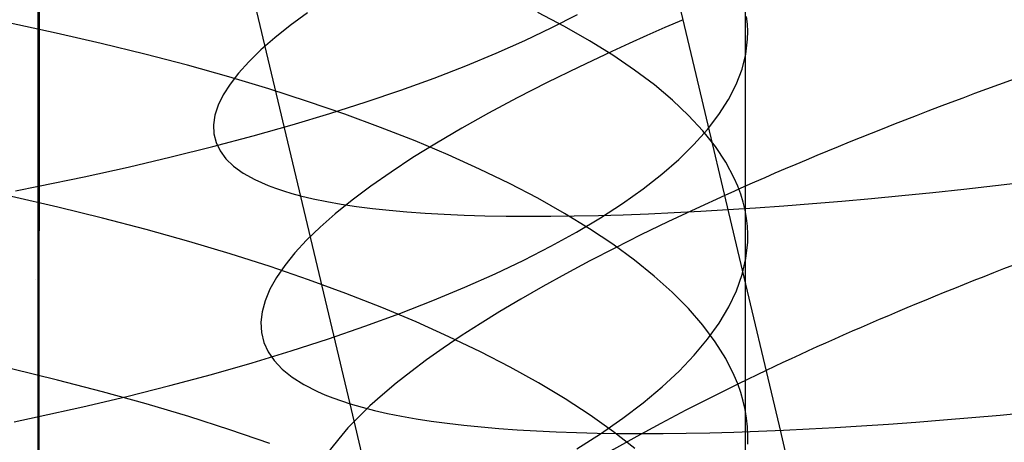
# Model space of a CAD drawing. Extents: x -383 to 1849, y -1185 to -529.
# Tile 111 of 256: x -357.23 to -348.96, y -1038.89 to -1035.34. Entities that reach past the tile are written whole.
import ezdxf

# ---------------------------------------------------------------- set-up
doc = ezdxf.new("R2010")
doc.units = 0
doc.layers.add('PREDEFINITO', color=7, linetype='CONTINUOUS')

msp = doc.modelspace()

# ---------------------------------------------------------------- linework, layer by layer
at = {"layer": 'PREDEFINITO'}
for p, q in [((-356.95, -878.0517, 395), (-357.0874, -1065.2537, 395)), ((-357.0803, -1079.1328, 420), (-357.0534, -884.99, 420)), ((-357.0803, -1079.1328, 370), (-357.0534, -884.99, 370)), ((-351.1366, -1033.5624, 661.3527), (-351.1369, -1036.9369, 660.5794)), ((-351.5492, -1035.7993, 499.3424), (-351.9019, -1034.3149, 499.0269)), ((-354.4532, -1038.5637, 484.7853), (-355.2862, -1035.0671, 484.1127)), ((-352.6537, -1035.3954, 655.1611), (-352.878, -1035.2772, 654.7393)), ((-354.8133, -1035.2822, 493.953), (-354.9575, -1035.3883, 493.4951)), ((-352.7596, -1035.4051, 668.6967), (-352.5456, -1035.2954, 668.2678)), ((-351.6585, -1035.3389, 499.1772), (-351.8126, -1035.4058, 499.0009)), ((-351.1181, -1035.3763, 661.4408), (-351.1255, -1035.3134, 661.2056)), ((-356.9231, -1035.451, 649.645), (-357.3103, -1035.3686, 649.358)), ((-354.9575, -1035.3883, 493.4951), (-355.0876, -1035.492, 493.0321)), ((-352.9871, -1035.5134, 669.1189), (-352.7596, -1035.4051, 668.6967)), ((-352.4435, -1035.5156, 655.5891), (-352.6537, -1035.3954, 655.1611)), ((-351.8126, -1035.4058, 499.0009), (-351.9636, -1035.4724, 498.8217)), ((-351.1151, -1035.4393, 661.6761), (-351.1181, -1035.3763, 661.4408)), ((-351.1163, -1035.5024, 661.9115), (-351.1151, -1035.4393, 661.6761)), ((-356.5455, -1035.5374, 649.9443), (-356.9231, -1035.451, 649.645)), ((-355.0876, -1035.492, 493.0321), (-355.2033, -1035.5932, 492.5646)), ((-353.2281, -1035.6201, 669.534), (-352.9871, -1035.5134, 669.1189)), ((-352.2474, -1035.6377, 656.0229), (-352.4435, -1035.5156, 655.5891)), ((-351.9636, -1035.4724, 498.8217), (-352.1112, -1035.5388, 498.6396)), ((-351.1314, -1035.6289, 662.3822), (-351.1163, -1035.5024, 661.9115)), ((-356.1779, -1035.6277, 650.2556), (-356.5455, -1035.5374, 649.9443)), ((-355.2033, -1035.5932, 492.5646), (-355.3045, -1035.6917, 492.0932)), ((-352.2556, -1035.605, 498.4547), (-352.5346, -1035.7365, 498.077)), ((-352.1112, -1035.5388, 498.6396), (-352.2556, -1035.605, 498.4547)), ((-355.8206, -1035.7217, 650.5783), (-356.1779, -1035.6277, 650.2556)), ((-355.3045, -1035.6917, 492.0932), (-355.3911, -1035.7875, 491.6183)), ((-353.4821, -1035.7252, 669.9414), (-353.2281, -1035.6201, 669.534)), ((-352.0659, -1035.7616, 656.462), (-352.2474, -1035.6377, 656.0229)), ((-351.1634, -1035.7555, 662.8524), (-351.1314, -1035.6289, 662.3822)), ((-355.4739, -1035.8193, 650.9119), (-355.8206, -1035.7217, 650.5783)), ((-353.749, -1035.8285, 670.3407), (-353.4821, -1035.7252, 669.9414)), ((-352.5346, -1035.7365, 498.077), (-352.8003, -1035.8669, 497.6889)), ((-351.8993, -1035.8871, 656.9059), (-352.0659, -1035.7616, 656.462)), ((-351.212, -1035.8821, 663.3216), (-351.1634, -1035.7555, 662.8524)), ((-355.138, -1035.9203, 651.2562), (-355.4739, -1035.8193, 650.9119)), ((-355.3911, -1035.7875, 491.6183), (-355.4631, -1035.8803, 491.1404)), ((-354.0286, -1035.9299, 670.7314), (-353.749, -1035.8285, 670.3407)), ((-351.1983, -1037.2771, 499.687), (-351.5492, -1035.7993, 499.3424)), ((-355.4631, -1035.8803, 491.1404), (-355.5204, -1035.9702, 490.6601)), ((-354.8133, -1036.0248, 651.6106), (-355.138, -1035.9203, 651.2562)), ((-354.3205, -1036.0292, 671.1131), (-354.0286, -1035.9299, 670.7314)), ((-352.8003, -1035.8669, 497.6889), (-353.0526, -1035.996, 497.2911)), ((-351.7478, -1036.0142, 657.3543), (-351.8993, -1035.8871, 656.9059)), ((-351.2768, -1036.0087, 663.7895), (-351.212, -1035.8821, 663.3216)), ((-355.5204, -1035.9702, 490.6601), (-355.5627, -1036.057, 490.178)), ((-353.0526, -1035.996, 497.2911), (-353.2916, -1036.1237, 496.884)), ((-351.6117, -1036.1428, 657.8067), (-351.7478, -1036.0142, 657.3543)), ((-351.3578, -1036.135, 664.2554), (-351.2768, -1036.0087, 663.7895)), ((-355.5627, -1036.057, 490.178), (-355.59, -1036.1406, 489.6945)), ((-354.5002, -1036.1324, 651.9746), (-354.8133, -1036.0248, 651.6106)), ((-354.6245, -1036.1265, 671.4853), (-354.3205, -1036.0292, 671.1131)), ((-355.59, -1036.1406, 489.6945), (-355.6023, -1036.2209, 489.2102)), ((-354.9404, -1036.2214, 671.8474), (-354.6245, -1036.1265, 671.4853)), ((-354.1988, -1036.2431, 652.3479), (-354.5002, -1036.1324, 651.9746)), ((-353.2916, -1036.1237, 496.884), (-353.517, -1036.2498, 496.4682)), ((-351.4914, -1036.2726, 658.2625), (-351.6117, -1036.1428, 657.8067)), ((-351.4545, -1036.2609, 664.7189), (-351.3578, -1036.135, 664.2554)), ((-355.6023, -1036.2209, 489.2102), (-355.5993, -1036.2977, 488.7256)), ((-355.2679, -1036.314, 672.1991), (-354.9404, -1036.2214, 671.8474)), ((-353.9095, -1036.3568, 652.73), (-354.1988, -1036.2431, 652.3479)), ((-353.517, -1036.2498, 496.4682), (-353.7288, -1036.3744, 496.0442)), ((-351.5668, -1036.3864, 665.1796), (-351.4545, -1036.2609, 664.7189)), ((-355.6069, -1036.404, 672.5398), (-355.2679, -1036.314, 672.1991)), ((-355.5993, -1036.2977, 488.7256), (-355.5811, -1036.371, 488.2413)), ((-351.3872, -1036.4036, 658.7215), (-351.4914, -1036.2726, 658.2625)), ((-355.9569, -1036.4915, 672.8691), (-355.6069, -1036.404, 672.5398)), ((-355.5811, -1036.371, 488.2413), (-355.5474, -1036.4407, 487.7577)), ((-353.7288, -1036.3744, 496.0442), (-353.9268, -1036.4971, 495.6125)), ((-353.6326, -1036.4732, 653.1205), (-353.9095, -1036.3568, 652.73)), ((-351.6945, -1036.5112, 665.637), (-351.5668, -1036.3864, 665.1796)), ((-351.2993, -1036.5356, 659.1831), (-351.3872, -1036.4036, 658.7215)), ((-356.3178, -1036.5762, 673.1865), (-355.9569, -1036.4915, 672.8691)), ((-355.5474, -1036.4407, 487.7577), (-355.4982, -1036.5067, 487.2754)), ((-355.4982, -1036.5067, 487.2754), (-355.4333, -1036.5688, 486.7949)), ((-353.9268, -1036.4971, 495.6125), (-354.111, -1036.618, 495.1737)), ((-353.3684, -1036.5924, 653.5188), (-353.6326, -1036.4732, 653.1205)), ((-351.8372, -1036.6353, 666.0905), (-351.6945, -1036.5112, 665.637)), ((-356.6894, -1036.658, 673.4915), (-356.3178, -1036.5762, 673.1865)), ((-355.4333, -1036.5688, 486.7949), (-355.3527, -1036.6269, 486.3167)), ((-353.1173, -1036.7141, 653.9246), (-353.3684, -1036.5924, 653.5188)), ((-351.2281, -1036.6686, 659.6469), (-351.2993, -1036.5356, 659.1831)), ((-357.0714, -1036.7368, 673.7837), (-356.6894, -1036.658, 673.4915)), ((-355.3527, -1036.6269, 486.3167), (-355.2563, -1036.6809, 485.8414)), ((-355.2563, -1036.6809, 485.8414), (-355.1439, -1036.7308, 485.3695)), ((-354.111, -1036.618, 495.1737), (-354.2812, -1036.7369, 494.7283)), ((-351.9947, -1036.7585, 666.5398), (-351.8372, -1036.6353, 666.0905)), ((-351.1989, -1036.7354, 659.8795), (-351.2281, -1036.6686, 659.6469)), ((-357.2662, -1036.775, 673.9249), (-357.0714, -1036.7368, 673.7837)), ((-355.1439, -1036.7308, 485.3695), (-355.0817, -1036.7541, 485.135)), ((-355.0817, -1036.7541, 485.135), (-355.0154, -1036.7764, 484.9016)), ((-354.2812, -1036.7369, 494.7283), (-354.4374, -1036.8537, 494.2769)), ((-352.8794, -1036.8383, 654.3375), (-353.1173, -1036.7141, 653.9246)), ((-352.1668, -1036.8806, 666.9843), (-351.9947, -1036.7585, 666.5398)), ((-351.1739, -1036.8024, 660.1125), (-351.1989, -1036.7354, 659.8795)), ((-349.5617, -1036.7882, 477.0561), (-349.2993, -1036.7603, 476.8564)), ((-349.2993, -1036.7603, 476.8564), (-349.0331, -1036.7307, 476.6622)), ((-349.0331, -1036.7307, 476.6622), (-348.7633, -1036.6993, 476.4737)), ((-356.911, -1036.9118, 649.2422), (-357.2981, -1036.824, 648.9575)), ((-355.0154, -1036.7764, 484.9016), (-354.9451, -1036.7975, 484.6692)), ((-354.9451, -1036.7975, 484.6692), (-354.8708, -1036.8176, 484.4381)), ((-354.8708, -1036.8176, 484.4381), (-354.7644, -1036.8427, 484.1292)), ((-354.7644, -1036.8427, 484.1292), (-354.6509, -1036.8659, 483.8227)), ((-352.6552, -1036.9647, 654.7569), (-352.8794, -1036.8383, 654.3375)), ((-351.1532, -1036.8695, 660.3458), (-351.1739, -1036.8024, 660.1125)), ((-350.3249, -1036.8612, 477.6873), (-350.0746, -1036.8386, 477.4717)), ((-350.0746, -1036.8386, 477.4717), (-349.8201, -1036.8143, 477.2612)), ((-349.8201, -1036.8143, 477.2612), (-349.5617, -1036.7882, 477.0561)), ((-356.5337, -1037.0039, 649.5392), (-356.911, -1036.9118, 649.2422)), ((-354.6509, -1036.8659, 483.8227), (-354.5302, -1036.887, 483.5187)), ((-354.4374, -1036.8537, 494.2769), (-354.5795, -1036.9683, 493.8198)), ((-354.5302, -1036.887, 483.5187), (-354.4025, -1036.9061, 483.2173)), ((-354.4025, -1036.9061, 483.2173), (-354.2679, -1036.9232, 482.9186)), ((-354.2679, -1036.9232, 482.9186), (-354.1266, -1036.9384, 482.6227)), ((-352.3532, -1037.0017, 667.4236), (-352.1668, -1036.8806, 666.9843)), ((-351.5096, -1036.9469, 478.8398), (-351.282, -1036.9334, 478.5998)), ((-351.282, -1036.9334, 478.5998), (-351.0495, -1036.9181, 478.3644)), ((-351.1369, -1036.9369, 660.5794), (-351.1532, -1036.8695, 660.3458)), ((-351.0495, -1036.9181, 478.3644), (-350.8125, -1036.9009, 478.1338)), ((-350.8125, -1036.9009, 478.1338), (-350.5709, -1036.8819, 477.9081)), ((-350.5709, -1036.8819, 477.9081), (-350.3249, -1036.8612, 477.6873)), ((-356.1664, -1037.1001, 649.8479), (-356.5337, -1037.0039, 649.5392)), ((-354.5795, -1036.9683, 493.8198), (-354.7073, -1037.0805, 493.3578)), ((-354.1266, -1036.9384, 482.6227), (-353.9787, -1036.9515, 482.3297)), ((-353.9787, -1036.9515, 482.3297), (-353.8243, -1036.9627, 482.0398)), ((-353.8243, -1036.9627, 482.0398), (-353.6636, -1036.9719, 481.7531)), ((-353.6636, -1036.9719, 481.7531), (-353.4965, -1036.9792, 481.4696)), ((-353.4965, -1036.9792, 481.4696), (-353.3234, -1036.9845, 481.1895)), ((-353.3234, -1036.9845, 481.1895), (-353.1442, -1036.9879, 480.9129)), ((-353.1442, -1036.9879, 480.9129), (-352.9592, -1036.9894, 480.6399)), ((-352.9592, -1036.9894, 480.6399), (-352.7684, -1036.989, 480.3707)), ((-352.7684, -1036.989, 480.3707), (-352.572, -1036.9867, 480.1052)), ((-352.4448, -1037.0933, 655.1825), (-352.6552, -1036.9647, 654.7569)), ((-352.572, -1036.9867, 480.1052), (-352.37, -1036.9825, 479.8438)), ((-352.5537, -1037.1214, 667.8572), (-352.3532, -1037.0017, 667.4236)), ((-352.37, -1036.9825, 479.8438), (-352.1627, -1036.9764, 479.5864)), ((-352.1627, -1036.9764, 479.5864), (-351.9501, -1036.9684, 479.3332)), ((-351.9501, -1036.9684, 479.3332), (-351.7324, -1036.9586, 479.0843)), ((-351.7324, -1036.9586, 479.0843), (-351.5096, -1036.9469, 478.8398)), ((-351.1369, -1036.9369, 660.5794), (-351.1366, -1038.6122, 660.1431)), ((-351.125, -1037.0043, 660.8132), (-351.1369, -1036.9369, 660.5794)), ((-351.1175, -1037.0719, 661.0471), (-351.125, -1037.0043, 660.8132)), ((-354.7073, -1037.0805, 493.3578), (-354.8207, -1037.1903, 492.8913)), ((-352.2487, -1037.2239, 655.6138), (-352.4448, -1037.0933, 655.1825)), ((-351.1143, -1037.1396, 661.2812), (-351.1175, -1037.0719, 661.0471)), ((-355.8094, -1037.2002, 650.1679), (-356.1664, -1037.1001, 649.8479)), ((-352.7681, -1037.2397, 668.2847), (-352.5537, -1037.1214, 667.8572)), ((-351.1154, -1037.2073, 661.5153), (-351.1143, -1037.1396, 661.2812)), ((-355.463, -1037.3042, 650.4989), (-355.8094, -1037.2002, 650.1679)), ((-354.8207, -1037.1903, 492.8913), (-354.9197, -1037.2974, 492.4208)), ((-352.996, -1037.3565, 668.7054), (-352.7681, -1037.2397, 668.2847)), ((-352.0671, -1037.3564, 656.0504), (-352.2487, -1037.2239, 655.6138)), ((-351.1303, -1037.3431, 661.9834), (-351.1154, -1037.2073, 661.5153)), ((-355.1275, -1037.4118, 650.8403), (-355.463, -1037.3042, 650.4989)), ((-354.9197, -1037.2974, 492.4208), (-355.0041, -1037.4019, 491.9468)), ((-350.8496, -1038.7491, 500.06), (-351.1983, -1037.2771, 499.687)), ((-351.1621, -1037.4789, 662.4509), (-351.1303, -1037.3431, 661.9834)), ((-354.8033, -1037.523, 651.1917), (-355.1275, -1037.4118, 650.8403)), ((-355.0041, -1037.4019, 491.9468), (-355.0739, -1037.5035, 491.47)), ((-353.2373, -1037.4715, 669.1191), (-352.996, -1037.3565, 668.7054)), ((-351.9004, -1037.4906, 656.4917), (-352.0671, -1037.3564, 656.0504)), ((-355.0739, -1037.5035, 491.47), (-355.1289, -1037.6022, 490.9908)), ((-353.4916, -1037.5848, 669.5251), (-353.2373, -1037.4715, 669.1191)), ((-351.7488, -1037.6265, 656.9375), (-351.9004, -1037.4906, 656.4917)), ((-351.2105, -1037.6148, 662.9175), (-351.1621, -1037.4789, 662.4509)), ((-357.0976, -1037.5189, 420), (-357.0976, -1037.5189, 370)), ((-354.4905, -1037.6376, 651.5528), (-354.8033, -1037.523, 651.1917)), ((-353.7588, -1037.6962, 669.9231), (-353.4916, -1037.5848, 669.5251)), ((-355.1289, -1037.6022, 490.9908), (-355.169, -1037.6979, 490.5097)), ((-354.1896, -1037.7554, 651.923), (-354.4905, -1037.6376, 651.5528)), ((-351.6126, -1037.7639, 657.3872), (-351.7488, -1037.6265, 656.9375)), ((-351.2753, -1037.7505, 663.3825), (-351.2105, -1037.6148, 662.9175)), ((-355.169, -1037.6979, 490.5097), (-355.1941, -1037.7903, 490.0273)), ((-353.9008, -1037.8764, 652.302), (-354.1896, -1037.7554, 651.923)), ((-354.0386, -1037.8054, 670.3125), (-353.7588, -1037.6962, 669.9231)), ((-351.3561, -1037.8859, 663.8456), (-351.2753, -1037.7505, 663.3825)), ((-355.1941, -1037.7903, 490.0273), (-355.2042, -1037.8795, 489.5442)), ((-354.3307, -1037.9125, 670.6929), (-354.0386, -1037.8054, 670.3125)), ((-351.4921, -1037.9026, 657.8403), (-351.6126, -1037.7639, 657.3872)), ((-355.2042, -1037.8795, 489.5442), (-355.1991, -1037.9652, 489.0607)), ((-354.635, -1038.0172, 671.0638), (-354.3307, -1037.9125, 670.6929)), ((-353.6244, -1038.0003, 652.6893), (-353.9008, -1037.8764, 652.302)), ((-351.3877, -1038.0426, 658.2965), (-351.4921, -1037.9026, 657.8403)), ((-351.4527, -1038.021, 664.3064), (-351.3561, -1037.8859, 663.8456)), ((-355.1991, -1037.9652, 489.0607), (-355.1787, -1038.0475, 488.5776)), ((-353.3608, -1038.1271, 653.0844), (-353.6244, -1038.0003, 652.6893)), ((-355.1787, -1038.0475, 488.5776), (-355.1429, -1038.126, 488.0952)), ((-354.951, -1038.1195, 671.4247), (-354.635, -1038.0172, 671.0638)), ((-351.565, -1038.1554, 664.7642), (-351.4527, -1038.021, 664.3064)), ((-351.2997, -1038.1837, 658.7554), (-351.3877, -1038.0426, 658.2965)), ((-355.2787, -1038.2191, 671.7751), (-354.951, -1038.1195, 671.4247)), ((-355.1429, -1038.126, 488.0952), (-355.0917, -1038.2008, 487.6142)), ((-353.1101, -1038.2566, 653.487), (-353.3608, -1038.1271, 653.0844)), ((-351.6925, -1038.2892, 665.2187), (-351.565, -1038.1554, 664.7642)), ((-355.6177, -1038.3161, 672.1147), (-355.2787, -1038.2191, 671.7751)), ((-355.0917, -1038.2008, 487.6142), (-355.0248, -1038.2717, 487.135)), ((-352.8728, -1038.3886, 653.8966), (-353.1101, -1038.2566, 653.487)), ((-351.2282, -1038.3258, 659.2164), (-351.2997, -1038.1837, 658.7554)), ((-356.912, -1038.364, 648.8086), (-357.2989, -1038.2705, 648.5257)), ((-355.9679, -1038.4101, 672.4428), (-355.6177, -1038.3161, 672.1147)), ((-355.0248, -1038.2717, 487.135), (-354.9423, -1038.3386, 486.6582)), ((-354.9423, -1038.3386, 486.6582), (-354.844, -1038.4014, 486.1842)), ((-351.8352, -1038.4221, 665.6693), (-351.6925, -1038.2892, 665.2187)), ((-351.1989, -1038.3971, 659.4475), (-351.2282, -1038.3258, 659.2164)), ((-356.5347, -1038.462, 649.1038), (-356.912, -1038.364, 648.8086)), ((-356.3289, -1038.5012, 672.7591), (-355.9679, -1038.4101, 672.4428)), ((-354.844, -1038.4014, 486.1842), (-354.7297, -1038.4599, 485.7138)), ((-352.6491, -1038.5231, 654.3127), (-352.8728, -1038.3886, 653.8966)), ((-351.9927, -1038.554, 666.1157), (-351.8352, -1038.4221, 665.6693)), ((-351.1738, -1038.4687, 659.6791), (-351.1989, -1038.3971, 659.4475)), ((-356.7005, -1038.5892, 673.063), (-356.3289, -1038.5012, 672.7591)), ((-356.1674, -1038.5642, 649.4106), (-356.5347, -1038.462, 649.1038)), ((-354.7297, -1038.4599, 485.7138), (-354.6666, -1038.4875, 485.48)), ((-354.6666, -1038.4875, 485.48), (-354.5995, -1038.514, 485.2473)), ((-351.153, -1038.5404, 659.911), (-351.1738, -1038.4687, 659.6791)), ((-355.8105, -1038.6707, 649.7286), (-356.1674, -1038.5642, 649.4106)), ((-354.5995, -1038.514, 485.2473), (-354.5284, -1038.5395, 485.0157)), ((-354.5284, -1038.5395, 485.0157), (-354.4532, -1038.5637, 484.7853)), ((-354.4532, -1038.5637, 484.7853), (-354.3547, -1038.5921, 484.5023)), ((-354.0452, -1040.2994, 485.1894), (-354.4532, -1038.5637, 484.7853)), ((-352.4393, -1038.6599, 654.735), (-352.6491, -1038.5231, 654.3127)), ((-352.1648, -1038.6848, 666.5573), (-351.9927, -1038.554, 666.1157)), ((-351.1366, -1038.6122, 660.1431), (-351.153, -1038.5404, 659.911)), ((-357.0824, -1038.6739, 673.3541), (-356.7005, -1038.5892, 673.063)), ((-354.3547, -1038.5921, 484.5023), (-354.2501, -1038.6188, 484.2213)), ((-354.2501, -1038.6188, 484.2213), (-354.1395, -1038.6437, 483.9423)), ((-354.1395, -1038.6437, 483.9423), (-354.0231, -1038.6669, 483.6656)), ((-354.0231, -1038.6669, 483.6656), (-353.9008, -1038.6883, 483.3911)), ((-352.2438, -1038.7988, 655.163), (-352.4393, -1038.6599, 654.735)), ((-351.1366, -1038.6122, 660.1431), (-351.1368, -1041.9322, 659.1586)), ((-351.1245, -1038.6843, 660.3754), (-351.1366, -1038.6122, 660.1431)), ((-349.2343, -1038.679, 477.5213), (-348.9944, -1038.6575, 477.3363)), ((-348.9944, -1038.6575, 477.3363), (-348.7513, -1038.6345, 477.156)), ((-357.2772, -1038.715, 673.4947), (-357.0824, -1038.6739, 673.3541)), ((-355.4642, -1038.7812, 650.0575), (-355.8105, -1038.6707, 649.7286)), ((-353.9008, -1038.6883, 483.3911), (-353.7728, -1038.708, 483.119)), ((-353.7728, -1038.708, 483.119), (-353.6392, -1038.726, 482.8494)), ((-353.6392, -1038.726, 482.8494), (-353.5, -1038.7423, 482.5822)), ((-353.5, -1038.7423, 482.5822), (-353.3555, -1038.7569, 482.3177)), ((-352.3513, -1038.8144, 666.9936), (-352.1648, -1038.6848, 666.5573)), ((-351.1168, -1038.7564, 660.6079), (-351.1245, -1038.6843, 660.3754)), ((-350.5018, -1040.2127, 500.4607), (-350.8496, -1038.7491, 500.06)), ((-350.3819, -1038.7627, 478.5121), (-350.1596, -1038.7491, 478.3054)), ((-350.1596, -1038.7491, 478.3054), (-349.9337, -1038.734, 478.1029)), ((-349.9337, -1038.734, 478.1029), (-349.704, -1038.7172, 477.9046)), ((-349.704, -1038.7172, 477.9046), (-349.4709, -1038.6989, 477.7107)), ((-349.4709, -1038.6989, 477.7107), (-349.2343, -1038.679, 477.5213)), ((-355.1287, -1038.8956, 650.3968), (-355.4642, -1038.7812, 650.0575)), ((-353.3555, -1038.7569, 482.3177), (-353.2056, -1038.7698, 482.0559)), ((-353.2056, -1038.7698, 482.0559), (-353.0504, -1038.7809, 481.7968)), ((-353.0504, -1038.7809, 481.7968), (-352.8901, -1038.7904, 481.5407)), ((-352.8901, -1038.7904, 481.5407), (-352.7248, -1038.7982, 481.2875)), ((-352.7248, -1038.7982, 481.2875), (-352.5545, -1038.8043, 481.0373)), ((-352.5545, -1038.8043, 481.0373), (-352.3794, -1038.8088, 480.7903)), ((-352.5519, -1038.9425, 667.4243), (-352.3513, -1038.8144, 666.9936)), ((-352.3794, -1038.8088, 480.7903), (-352.1995, -1038.8116, 480.5466)), ((-352.0628, -1038.9397, 655.5962), (-352.2438, -1038.7988, 655.163)), ((-352.1995, -1038.8116, 480.5466), (-352.015, -1038.8127, 480.3061)), ((-352.015, -1038.8127, 480.3061), (-351.8258, -1038.8122, 480.069)), ((-351.8258, -1038.8122, 480.069), (-351.6322, -1038.81, 479.8355)), ((-351.6322, -1038.81, 479.8355), (-351.4342, -1038.8062, 479.6055)), ((-351.4342, -1038.8062, 479.6055), (-351.232, -1038.8007, 479.3791)), ((-351.232, -1038.8007, 479.3791), (-351.0255, -1038.7936, 479.1565)), ((-351.1135, -1038.8287, 660.8405), (-351.1168, -1038.7564, 660.6079)), ((-351.1144, -1038.901, 661.0731), (-351.1135, -1038.8287, 660.8405)), ((-351.0255, -1038.7936, 479.1565), (-350.815, -1038.7849, 478.9378)), ((-350.815, -1038.7849, 478.9378), (-350.6004, -1038.7746, 478.723)), ((-350.6004, -1038.7746, 478.723), (-350.3819, -1038.7627, 478.5121))]:
    msp.add_line(p, q, dxfattribs=at)
at = {"layer": 'PREDEFINITO', "extrusion": (0.21821, -0.957017, 0.191058)}
msp.add_arc((-562.5551, 302.2079, 1011.0272), 14.3937, 120.20438, 136.55916, dxfattribs=at)
at = {"layer": 'PREDEFINITO', "extrusion": (0.218143, -0.957025, 0.191092)}
msp.add_arc((-562.0255, 301.8202, 1011.0761), 14.9699, 136.82624, 230.67911, dxfattribs=at)
at = {"layer": 'PREDEFINITO', "extrusion": (0.217355, -0.953361, 0.209425)}
msp.add_arc((-562.5994, 283.344, 1018.2663), 14.2706, 122.65577, 136.63451, dxfattribs=at)
at = {"layer": 'PREDEFINITO', "extrusion": (0.070765, -0.025674, 0.997163)}
msp.add_arc((-1077.5637, -78.1803, 502.6424), 91.2816, 100.757552, 105.163115, dxfattribs=at)
at = {"layer": 'PREDEFINITO', "extrusion": (0.072678, -0.012648, 0.997275)}
msp.add_arc((-1079.9634, 104.6549, 488.5115), 97.3684, 91.406692, 95.671641, dxfattribs=at)
at = {"layer": 'PREDEFINITO', "extrusion": (0.217309, -0.953367, 0.209447)}
msp.add_arc((-562.003, 282.88, 1018.2992), 14.9715, 136.87261, 227.28233, dxfattribs=at)

doc.saveas('drawing.dxf')
